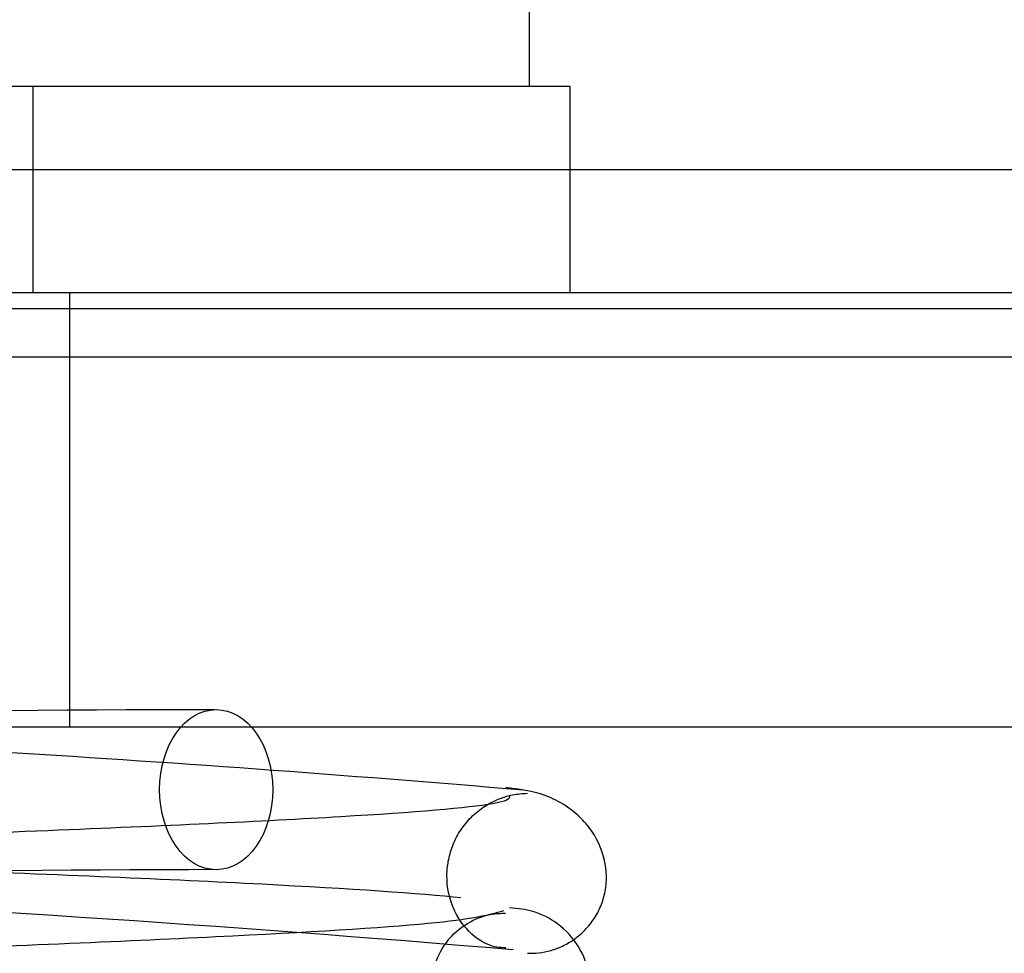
# Model space of a CAD drawing. Header units: inches. Extents: x 1 to 299, y -2 to 199.
# Tile 12 of 75: x 79.149 to 79.365, y 34.28 to 34.484. Entities that reach past the tile are written whole.
import ezdxf
from ezdxf.enums import TextEntityAlignment as Align
from ezdxf.lldxf.tags import DXFTag

# ---------------------------------------------------------------- set-up
doc = ezdxf.new("R2010")
doc.units = ezdxf.units.IN
doc.header["$MEASUREMENT"] = 0
for name, color, linetype in [('COM42667', 7, 'Continuous'), ('COM53933-1', 7, 'Continuous'), ('COM70220', 7, 'Continuous'), ('Default', 7, 'Continuous'), ('SCC19011', 7, 'Continuous'), ('SPR20265', 7, 'Continuous'), ('WAF25035', 7, 'Continuous')]:
    doc.layers.add(name, color=color, linetype=linetype)
doc.styles.add('SEACAD_Times_New_Roman', font='times.ttf')
tags = doc.linetypes.add('HIDDEN2', pattern=[0.1875, 0.125, -0.0625]).pattern_tags.tags
tags[6:7] = [DXFTag(74, 4), DXFTag(75, 0), DXFTag(340, '0'), DXFTag(46, 0.0), DXFTag(50, 0.0), DXFTag(44, 0.0), DXFTag(45, 0.0)]
tags[4:5] = [DXFTag(74, 4), DXFTag(75, 0), DXFTag(340, '0'), DXFTag(46, 0.0), DXFTag(50, 0.0), DXFTag(44, 0.0), DXFTag(45, 0.0)]
doc.dimstyles.new('HAMMOND_(STH_-_300x200)', dxfattribs={"dimtxt": 1.5, "dimasz": 1.875, "dimexe": 0.75, "dimexo": 0.75, "dimgap": 0.375, "dimtad": 0, "dimtih": 1, "dimtoh": 1, "dimzin": 0, "dimdsep": 46, "dimtxsty": 'SEACAD_Times_New_Roman', "dimblk1": '_SE_FILLED', "dimblk2": '_SE_FILLED', "dimsah": 1, "dimcen": 0.75, "dimadec": 0, "dimazin": 0, "dimtfac": 0.8, "dimtofl": 0, "dimtmove": 0, "dimatfit": 3, "dimfxl": 1, "dimtolj": 1, "dimtzin": 0, "dimarcsym": 0})

# ---------------------------------------------------------------- blocks, each defined once
blk = doc.blocks.new('SE7')
at = {"layer": 'COM42667', "color": 7, "linetype": 'Continuous'}
for p, q in [((78.5741388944, 34.424857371), (79.4656388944, 34.424857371)), ((78.5741388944, 34.329857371), (79.4656388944, 34.329857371))]:
    blk.add_line(p, q, dxfattribs=at)
at = {"layer": 'COM42667', "color": 7, "linetype": 'HIDDEN2'}
blk.add_line((79.1603888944, 34.329857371), (79.1603888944, 34.424857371), dxfattribs=at)
at = {"layer": 'COM53933-1', "color": 7, "linetype": 'HIDDEN2'}
for p, q in [((89.17453700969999, 34.4516876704), (67.86524077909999, 34.4516876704)), ((88.9248888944, 34.4106642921), (68.1148888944, 34.4106642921))]:
    blk.add_line(p, q, dxfattribs=at)
at = {"layer": 'COM70220', "color": 7, "linetype": 'HIDDEN2'}
blk.add_line((68.03938889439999, 34.421357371), (88.93938889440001, 34.421357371), dxfattribs=at)
at = {"layer": 'SCC19011', "color": 7, "linetype": 'Continuous'}
blk.add_line((79.2608888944, 34.650857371), (79.2608888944, 34.469857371), dxfattribs=at)
at = {"layer": 'SPR20265', "color": 7, "linetype": 'HIDDEN2'}
for centre, radius, start, end in [((79.1974661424, 29.3798812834), 4.953721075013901, 90.062650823, 94.8323811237), ((79.19635358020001, 29.407491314), 4.891125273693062, 90.04168309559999, 94.8553396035), ((78.8434242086, 29.407491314), 4.8911252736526, 85.14466039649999, 89.59411575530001)]:
    blk.add_arc(centre, radius, start, end, dxfattribs=at)
at = {"layer": 'SPR20265', "color": 7, "linetype": 'Continuous'}
blk.add_arc((78.8423116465, 29.3798812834), 4.953721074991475, 85.16761887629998, 86.52222243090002, dxfattribs=at)
at = {"layer": 'SPR20265', "color": 7, "linetype": 'HIDDEN2'}
blk.add_ellipse((79.19242294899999, 34.316107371), major_axis=(-1.058591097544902e-15, -0.01750000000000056), ratio=0.7071067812, dxfattribs=at)
for points, knots in [([(79.25577955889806, 34.2815500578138), (79.25442876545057, 34.28152487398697), (79.2522859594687, 34.28168565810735), (79.24729271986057, 34.2849456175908), (79.24378260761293, 34.2904617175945), (79.24271944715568, 34.29602877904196), (79.24311857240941, 34.30042898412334), (79.24400911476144, 34.3037156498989), (79.2455911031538, 34.30692799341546), (79.24785021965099, 34.30985113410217), (79.25069036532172, 34.31227300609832), (79.25389160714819, 34.31402738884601), (79.2573469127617, 34.31510054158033), (79.25937214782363, 34.31525458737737), (79.26055329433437, 34.31532403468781)], [0, 0, 0, 0, 0.1793811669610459, 0.3375963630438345, 0.4750730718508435, 0.5906637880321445, 0.6418410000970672, 0.692940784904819, 0.7444092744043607, 0.7962018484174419, 0.8479806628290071, 0.8993222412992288, 0.9499624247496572, 1, 1, 1, 1]), ([(79.24597825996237, 34.2924204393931), (79.23717621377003, 34.29339669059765), (79.20564421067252, 34.29546527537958), (79.14521645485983, 34.29802380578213), (79.08636819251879, 34.30012838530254), (79.03795253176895, 34.30175652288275), (78.98779605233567, 34.30341219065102), (78.93799080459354, 34.30509591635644), (78.89118328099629, 34.30680598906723), (78.84969333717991, 34.3085394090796), (78.81575317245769, 34.31030134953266), (78.79248143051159, 34.31207548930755), (78.78448407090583, 34.3132884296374), (78.78304612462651, 34.31387352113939)], [0.1067732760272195, 0.1067732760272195, 0.1067732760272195, 0.1067732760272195, 0.218619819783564, 0.3356168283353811, 0.3963078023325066, 0.4582956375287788, 0.5215714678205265, 0.5861053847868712, 0.6519195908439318, 0.7190271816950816, 0.7873719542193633, 0.8569852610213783, 0.9278801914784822, 0.9278801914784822, 0.9278801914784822, 0.9278801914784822]), ([(79.25525494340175, 34.28959292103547), (79.25186877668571, 34.28859424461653), (79.24448099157, 34.2868019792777), (79.19516602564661, 34.28383397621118), (79.12045318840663, 34.28076576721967), (79.04168766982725, 34.27807430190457), (78.97653701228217, 34.27584444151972), (78.92781632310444, 34.2740954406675), (78.88229711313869, 34.27229445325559), (78.84225191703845, 34.27043485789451), (78.81055661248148, 34.26851000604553), (78.78927674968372, 34.2665316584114), (78.78163338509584, 34.26495799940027), (78.78163525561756, 34.26410426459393), (78.78179559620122, 34.26391968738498)], [0, 0, 0, 0, 0.1061362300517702, 0.2174646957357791, 0.3339260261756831, 0.4557017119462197, 0.5188968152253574, 0.5834438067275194, 0.6493904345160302, 0.7166982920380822, 0.7853921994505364, 0.8555186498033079, 0.9270504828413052, 0.946648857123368, 0.946648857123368, 0.946648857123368, 0.946648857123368]), ([(79.15823589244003, 34.27226762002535), (79.13409608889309, 34.27330312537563), (79.09129079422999, 34.27490303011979), (79.02889410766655, 34.27704495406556), (78.97840306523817, 34.27875515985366), (78.92885666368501, 34.28048976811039), (78.88268685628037, 34.28225217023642), (78.84274852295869, 34.28404588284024), (78.81138920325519, 34.28585805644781), (78.78966646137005, 34.28774435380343), (78.78621591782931, 34.28890786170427), (78.78452284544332, 34.28959292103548)], [0.3455787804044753, 0.3455787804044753, 0.3455787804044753, 0.3455787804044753, 0.4589834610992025, 0.522151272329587, 0.5865864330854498, 0.6522921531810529, 0.7192478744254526, 0.7874905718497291, 0.8570429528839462, 0.9278643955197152, 1, 1, 1, 1]), ([(79.25571477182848, 34.25408383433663), (79.25887623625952, 34.25450029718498), (79.26422359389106, 34.25537674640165), (79.27117342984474, 34.26117376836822), (79.27438716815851, 34.26843085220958), (79.27455035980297, 34.27542395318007), (79.27211406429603, 34.2819342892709), (79.26761562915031, 34.28683440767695), (79.26206609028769, 34.28971496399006), (79.2585257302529, 34.29010348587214), (79.25662196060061, 34.29027424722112)], [0, 0, 0, 0, 0.1560888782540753, 0.3116008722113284, 0.4548106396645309, 0.5808163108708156, 0.7020691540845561, 0.8155358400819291, 0.9157688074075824, 1, 1, 1, 1]), ([(79.25661819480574, 34.25527687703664), (79.2551996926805, 34.25533507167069), (79.25275954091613, 34.25547841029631), (79.24884672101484, 34.2568659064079), (79.24542291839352, 34.25910605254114), (79.24180336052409, 34.26295998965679), (79.23931254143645, 34.26873670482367), (79.23926175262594, 34.27552400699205), (79.24164240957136, 34.2817265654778), (79.24595084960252, 34.28634066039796), (79.251208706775, 34.28885532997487), (79.25407014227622, 34.28903572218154), (79.2557103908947, 34.28908235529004)], [0, 0, 0, 0, 0.0686197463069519, 0.1394056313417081, 0.2107611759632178, 0.2810010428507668, 0.4120919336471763, 0.5304826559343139, 0.651578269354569, 0.7728822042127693, 0.8896398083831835, 1, 1, 1, 1])]:
    blk.add_open_spline(points, degree=3, knots=knots, dxfattribs=at)
at = {"layer": 'SPR20265', "color": 7, "linetype": 'Continuous'}
for points, knots in [([(79.26054749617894, 34.28032780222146), (79.26143851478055, 34.28032852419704), (79.26294675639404, 34.28035538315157), (79.26570965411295, 34.28088925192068), (79.26845228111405, 34.28192496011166), (79.27112958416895, 34.28353451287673), (79.2735504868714, 34.28571350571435), (79.27555472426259, 34.2884051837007), (79.27699610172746, 34.29148694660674), (79.27807764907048, 34.29609948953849), (79.27750352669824, 34.30214135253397), (79.27360306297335, 34.30941900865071), (79.26549135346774, 34.31522438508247), (79.25952905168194, 34.31612013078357), (79.25578662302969, 34.31654893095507)], [0, 0, 0, 0, 0.0394799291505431, 0.0780267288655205, 0.1170501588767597, 0.157795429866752, 0.201190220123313, 0.247812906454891, 0.2979654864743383, 0.3517973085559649, 0.4729948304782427, 0.6248981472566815, 0.8034762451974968, 1, 1, 1, 1]), ([(79.25660357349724, 34.3146168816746), (79.25680456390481, 34.3140764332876), (79.25442676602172, 34.31265954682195), (79.22367011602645, 34.3101176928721), (79.1694257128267, 34.30762393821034), (79.11419756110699, 34.3055481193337), (79.0672153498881, 34.30392819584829), (79.0171820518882, 34.30226793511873), (78.96621779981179, 34.30056836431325), (78.91662866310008, 34.29882828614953), (78.87127253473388, 34.29704933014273), (78.83237022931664, 34.29523022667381), (78.80258461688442, 34.29338231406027), (78.78417197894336, 34.29150320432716), (78.78197375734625, 34.29035269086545), (78.78125243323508, 34.28971634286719)], [0.0416579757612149, 0.0416579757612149, 0.0416579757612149, 0.0416579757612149, 0.1062331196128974, 0.2177365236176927, 0.3345115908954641, 0.3951575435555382, 0.4571173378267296, 0.5204024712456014, 0.5850153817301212, 0.6509189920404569, 0.7181242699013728, 0.7866617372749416, 0.8564750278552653, 0.927576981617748, 0.9945625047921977, 0.9945625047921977, 0.9945625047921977, 0.9945625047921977])]:
    blk.add_open_spline(points, degree=3, knots=knots, dxfattribs=at)
at = {"layer": 'WAF25035', "color": 7, "linetype": 'Continuous'}
for p, q in [((79.2698888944, 34.469857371), (78.7698888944, 34.469857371)), ((79.2698888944, 34.424857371), (79.2698888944, 34.469857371))]:
    blk.add_line(p, q, dxfattribs=at)
at = {"layer": 'WAF25035', "color": 7, "linetype": 'HIDDEN2'}
blk.add_line((79.15238889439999, 34.424857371), (79.15238889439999, 34.469857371), dxfattribs=at)
blk = doc.blocks.new('DMBLK2833')
at = {"layer": 'Default', "linetype": 'Continuous'}
for points in [[(69.17688895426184, 45.43710626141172), (67.30188889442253, 45.12460625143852), (69.17688895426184, 44.8121062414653)], [(87.80188883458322, 45.43710626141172), (87.80188883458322, 44.8121062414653), (89.67688889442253, 45.12460625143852)]]:
    blk.add_hatch(color=7, dxfattribs=at).paths.add_polyline_path(points)
at = {"layer": 'Default', "color": 7, "linetype": 'Continuous'}
for p, q in [((67.3018888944, 35.0598573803), (67.3018888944, 45.8746062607)), ((89.67688889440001, 35.0788104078), (89.67688889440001, 45.8746062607)), ((67.3018888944, 45.1246062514), (74.8186541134, 45.1246062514)), ((82.1601230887, 45.1246062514), (89.67688889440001, 45.1246062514))]:
    blk.add_line(p, q, dxfattribs=at)
at = {"layer": 'Default', "color": 7, "linetype": 'Continuous', "style": 'SEACAD_Times_New_Roman'}
for s, p in [('22.38', (75.93014685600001, 45.8746062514)), ('DOOR', (75.343653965, 43.6246062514))]:
    blk.add_text(s, height=1.5, dxfattribs=at).set_placement(p, align=Align.TOP_LEFT)
blk = doc.blocks.new('_SE_FILLED')
at = {"color": 0}
blk.add_line((0, 0), (-1, 0), dxfattribs=at)
blk.add_solid([(0, 0), (-1, -0.1665), (-1, 0.1665), (0, 0)], dxfattribs=at)
blk = doc.blocks.new('DMBLK2834')
at = {"layer": 'Default', "linetype": 'Continuous'}
for points in [[(64.70988883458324, 38.15393131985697), (64.70988883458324, 37.52893129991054), (66.58488889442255, 37.84143130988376)], [(70.45988895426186, 38.15393131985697), (68.58488889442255, 37.84143130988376), (70.45988895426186, 37.52893129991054)]]:
    blk.add_hatch(color=7, dxfattribs=at).paths.add_polyline_path(points)
at = {"layer": 'Default', "color": 7, "linetype": 'Continuous'}
for p, q in [((66.5848888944, 34.1863573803), (66.5848888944, 38.5914313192)), ((68.5848888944, 32.2343573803), (68.5848888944, 38.5914313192)), ((62.8348887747, 37.8414313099), (66.5848888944, 37.8414313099)), ((68.5848888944, 37.8414313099), (70.9676165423, 37.8414313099)), ((70.96761666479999, 37.8414313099), (71.717616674, 37.8414313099))]:
    blk.add_line(p, q, dxfattribs=at)
at = {"layer": 'Default', "color": 7, "linetype": 'Continuous', "style": 'SEACAD_Times_New_Roman'}
for s, p in [('I/S', (77.27365932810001, 38.5914313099)), ('2.00', (72.24261667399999, 38.5914313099))]:
    blk.add_text(s, height=1.5, dxfattribs=at).set_placement(p, align=Align.TOP_LEFT)

msp = doc.modelspace()

# ---------------------------------------------------------------- block references
at = {"layer": 'Default'}
msp.add_blockref('SE7', (0, 0), dxfattribs=at)

# ---------------------------------------------------------------- dimensions: what is measured, and where the dimension line sits
at = {"layer": 'Default', "color": 7, "linetype": 'Continuous'}
dim = msp.add_linear_dim(base=(67.3018888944, 45.1246062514), p1=(67.3018888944, 34.309857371), p2=(89.67688889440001, 34.3288103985), angle=0.04853310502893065, text='\\A1;<>\\PDOOR', dimstyle='HAMMOND_(STH_-_300x200)', dxfattribs=at)
dim.commit()
dim.dimension.update_dxf_attribs({"geometry": 'DMBLK2833', "text_midpoint": (78.4893885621, 45.1246062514), "dimtype": 161})
dim = msp.add_linear_dim(base=(68.5848888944, 37.8414313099), p1=(66.5848888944, 33.436357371), p2=(68.5848888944, 31.484357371), text='\\A1;<> I/S', dimstyle='HAMMOND_(STH_-_300x200)', override={"dimtmove": 1}, dxfattribs=at)
dim.commit()
dim.dimension.update_dxf_attribs({"geometry": 'DMBLK2834', "text_midpoint": (71.717616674, 37.8414313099), "dimtype": 160})

doc.saveas('drawing.dxf')
